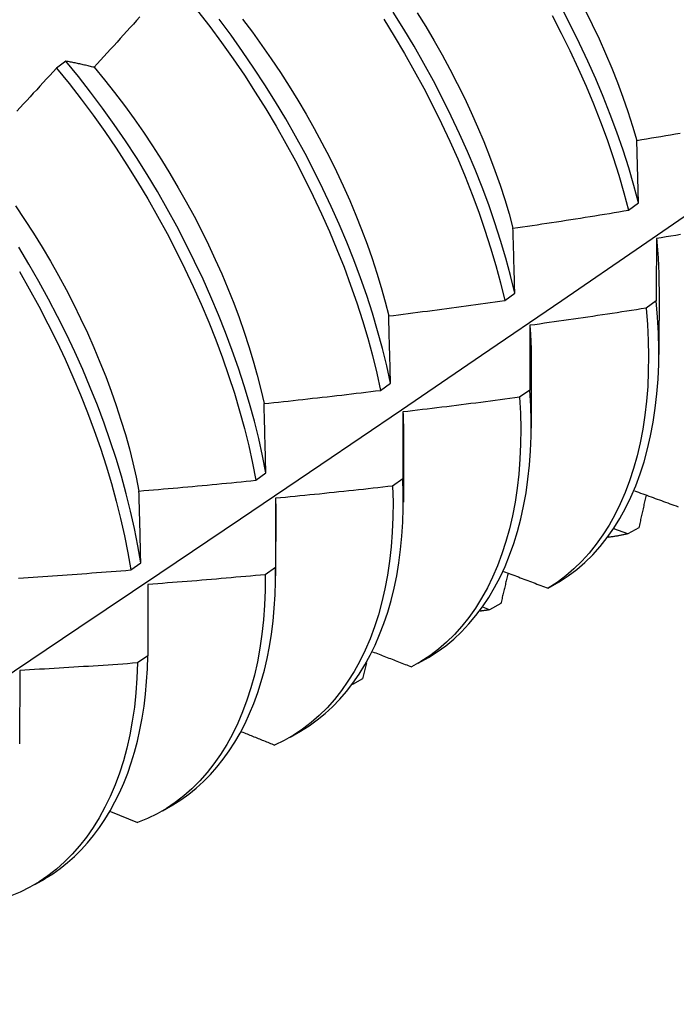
# Model space of a CAD drawing. Header units: inches. Extents: x 7.3 to 107, y 7.4 to 69.5.
# Tile 47 of 53: x 96.602 to 96.781, y 39.336 to 39.604. Entities that reach past the tile are written whole.
import ezdxf

# ---------------------------------------------------------------- set-up
doc = ezdxf.new("R2010")
doc.units = ezdxf.units.IN
doc.header["$LTSCALE"] = 6.835203
doc.header["$MEASUREMENT"] = 0
doc.layers.add('Visible Edges(ANSI)', color=7, linetype='Continuous', lineweight=25)

msp = doc.modelspace()

# ---------------------------------------------------------------- linework, layer by layer
at = {"layer": 'Visible Edges(ANSI)'}
for p, q in [((96.61486, 39.59262), (96.61231, 39.59069)), ((96.77082, 39.55401), (96.77036, 39.57102)), ((96.7681, 39.55203), (96.77082, 39.55401)), ((96.73438, 39.52747), (96.7371, 39.52946)), ((96.77639, 39.5312), (96.77636, 39.51271)), ((96.77562, 39.5273), (96.77284, 39.52534)), ((96.74159, 39.51111), (96.74156, 39.49262)), ((96.70053, 39.50296), (96.70327, 39.50494)), ((96.74118, 39.50304), (96.73839, 39.50108)), ((96.70679, 39.49102), (96.70676, 39.47253)), ((96.66658, 39.47848), (96.66932, 39.48046)), ((96.70662, 39.47884), (96.70383, 39.47689)), ((96.67196, 39.47356), (96.67195, 39.45471)), ((96.67199, 39.47093), (96.67197, 39.45244)), ((96.76785, 39.46388), (96.76412, 39.46529)), ((96.77088, 39.46555), (96.76785, 39.46388)), ((96.6325, 39.45405), (96.63526, 39.45602)), ((96.67195, 39.45471), (96.66914, 39.45276)), ((96.74618, 39.44908), (96.74919, 39.45082)), ((96.63719, 39.4501), (96.63715, 39.43065)), ((96.73026, 39.44322), (96.72844, 39.44393)), ((96.7333, 39.44488), (96.73026, 39.44322)), ((96.63715, 39.43065), (96.63434, 39.42871)), ((96.71075, 39.42862), (96.71357, 39.43024)), ((96.60231, 39.4267), (96.60224, 39.40667)), ((96.69675, 39.42871), (96.69565, 39.42436)), ((96.69565, 39.42436), (96.69294, 39.42289)), ((96.67596, 39.40853), (96.67877, 39.41015)), ((96.64116, 39.38844), (96.64397, 39.39006)), ((96.62701, 39.38828), (96.63436, 39.38523)), ((96.60636, 39.36834), (96.60917, 39.36997))]:
    msp.add_line(p, q, dxfattribs=at)
at = {"layer": 'Visible Edges(ANSI)', "flags": 128}
for points in [[(96.77082, 39.55401), (96.76954, 39.55879), (96.76813, 39.56359), (96.76658, 39.56841), (96.76491, 39.57325), (96.76312, 39.5781), (96.7612, 39.58295), (96.75917, 39.5878), (96.75701, 39.59264), (96.75475, 39.59747), (96.75238, 39.60227), (96.7499, 39.60705)], [(96.75629, 39.60653), (96.75822, 39.6026), (96.76007, 39.59866), (96.76183, 39.5947), (96.76349, 39.59074), (96.76507, 39.58678), (96.76654, 39.58283), (96.76791, 39.57888), (96.76919, 39.57494), (96.77036, 39.57102)], [(96.63501, 39.60471), (96.63412, 39.60372), (96.63323, 39.60273), (96.63235, 39.60174), (96.63146, 39.60076), (96.63056, 39.59977), (96.62967, 39.59879), (96.62878, 39.5978), (96.62789, 39.59682), (96.627, 39.59584), (96.6261, 39.59485), (96.62521, 39.59387), (96.62431, 39.59289), (96.62341, 39.59192), (96.62252, 39.59094)], [(96.65071, 39.60634), (96.65403, 39.60206), (96.65726, 39.5977), (96.66041, 39.59327), (96.66347, 39.58877), (96.66644, 39.5842), (96.66932, 39.57959), (96.67211, 39.57492), (96.67479, 39.57021), (96.67737, 39.56546), (96.67985, 39.56068), (96.68223, 39.55587), (96.68449, 39.55105), (96.68664, 39.5462), (96.68868, 39.54135), (96.6906, 39.5365), (96.6924, 39.53165), (96.69408, 39.52681), (96.69563, 39.52199), (96.69706, 39.51718), (96.69835, 39.51241), (96.69951, 39.50766), (96.70053, 39.50296)], [(96.70327, 39.50494), (96.70224, 39.50965), (96.70107, 39.51439), (96.69976, 39.51917), (96.69833, 39.52398), (96.69677, 39.5288), (96.69508, 39.53364), (96.69327, 39.53849), (96.69134, 39.54335), (96.6893, 39.5482), (96.68713, 39.55304), (96.68486, 39.55786), (96.68248, 39.56267), (96.67999, 39.56745), (96.6774, 39.57219), (96.67471, 39.5769), (96.67192, 39.58156), (96.66903, 39.58618), (96.66605, 39.59073), (96.66299, 39.59523), (96.65983, 39.59965), (96.65659, 39.60401)], [(96.66294, 39.60406), (96.66563, 39.60052), (96.66825, 39.59691), (96.6708, 39.59325), (96.67329, 39.58955), (96.6757, 39.58579), (96.67804, 39.582), (96.6803, 39.57817), (96.68248, 39.5743), (96.68459, 39.57041), (96.68661, 39.5665), (96.68854, 39.56257), (96.69039, 39.55863), (96.69215, 39.55467), (96.69381, 39.55071), (96.69539, 39.54675), (96.69687, 39.54279), (96.69825, 39.53885), (96.69953, 39.53491), (96.70071, 39.53099), (96.70179, 39.52709), (96.70276, 39.52322)], [(96.70141, 39.60402), (96.70428, 39.5994), (96.70706, 39.59473), (96.70974, 39.59001), (96.71232, 39.58526), (96.7148, 39.58048), (96.71717, 39.57567), (96.71943, 39.57085), (96.72158, 39.56601), (96.72361, 39.56116), (96.72552, 39.5563), (96.72732, 39.55146), (96.72899, 39.54662), (96.73053, 39.54179), (96.73195, 39.53699), (96.73323, 39.53222), (96.73438, 39.52747)], [(96.7371, 39.52946), (96.73595, 39.5342), (96.73465, 39.53898), (96.73323, 39.54378), (96.73168, 39.54861), (96.73, 39.55345), (96.72819, 39.5583), (96.72627, 39.56315), (96.72423, 39.568), (96.72207, 39.57284), (96.7198, 39.57766), (96.71743, 39.58247), (96.71494, 39.58725), (96.71235, 39.592), (96.70967, 39.59671), (96.70688, 39.60137), (96.704, 39.60599)], [(96.71054, 39.60581), (96.71288, 39.60201), (96.71514, 39.59818), (96.71732, 39.59432), (96.71943, 39.59043), (96.72145, 39.58652), (96.72338, 39.58259), (96.72523, 39.57864), (96.72699, 39.57469), (96.72865, 39.57073), (96.73023, 39.56677), (96.7317, 39.56281), (96.73308, 39.55886), (96.73436, 39.55493), (96.73554, 39.55101), (96.73661, 39.54711)], [(96.74728, 39.60507), (96.74975, 39.60028), (96.75211, 39.59548), (96.75437, 39.59065), (96.75651, 39.58581), (96.75854, 39.58096), (96.76045, 39.57611), (96.76223, 39.57126), (96.76389, 39.56642), (96.76543, 39.5616), (96.76683, 39.5568), (96.7681, 39.55203)], [(96.61231, 39.59069), (96.61141, 39.58971), (96.61051, 39.58874), (96.60961, 39.58776), (96.60871, 39.58679), (96.6078, 39.58582), (96.6069, 39.58485), (96.60599, 39.58388), (96.60509, 39.58291), (96.60418, 39.58194), (96.60327, 39.58097), (96.60236, 39.58), (96.60146, 39.57903)], [(96.61231, 39.59069), (96.61572, 39.5865), (96.61904, 39.58223), (96.62229, 39.57787), (96.62544, 39.57345), (96.62851, 39.56895), (96.63148, 39.56439), (96.63437, 39.55978), (96.63715, 39.55511), (96.63984, 39.5504), (96.64243, 39.54566), (96.64491, 39.54088), (96.64729, 39.53607), (96.64955, 39.53124), (96.65171, 39.5264), (96.65375, 39.52155), (96.65568, 39.5167), (96.65748, 39.51185), (96.65917, 39.50701), (96.66073, 39.50218), (96.66216, 39.49738), (96.66347, 39.4926), (96.66464, 39.48785), (96.66568, 39.48315), (96.66658, 39.47848)], [(96.62252, 39.59094), (96.62219, 39.59102), (96.62186, 39.5911), (96.62154, 39.59118), (96.62121, 39.59125), (96.62089, 39.59133), (96.62056, 39.59141), (96.62024, 39.59148), (96.61992, 39.59156), (96.6196, 39.59163), (96.61927, 39.5917), (96.61895, 39.59178), (96.61864, 39.59185), (96.61832, 39.59192), (96.618, 39.59198), (96.61768, 39.59205), (96.61737, 39.59212), (96.61705, 39.59219), (96.61674, 39.59225), (96.61642, 39.59232), (96.61611, 39.59238), (96.6158, 39.59244), (96.61548, 39.5925), (96.61517, 39.59256), (96.61486, 39.59262)], [(96.66932, 39.48046), (96.66841, 39.48512), (96.66737, 39.48984), (96.66618, 39.49458), (96.66487, 39.49936), (96.66343, 39.50417), (96.66186, 39.509), (96.66016, 39.51384), (96.65835, 39.51869), (96.65641, 39.52354), (96.65436, 39.52839), (96.6522, 39.53324), (96.64992, 39.53806), (96.64754, 39.54287), (96.64505, 39.54764), (96.64245, 39.55239), (96.63976, 39.55709), (96.63696, 39.56175), (96.63407, 39.56636), (96.63109, 39.57092), (96.62801, 39.57541), (96.62485, 39.57983), (96.6216, 39.58418), (96.61827, 39.58844), (96.61486, 39.59262)], [(96.62252, 39.59094), (96.62534, 39.58752), (96.62809, 39.58404), (96.63079, 39.5805), (96.63341, 39.5769), (96.63597, 39.57324), (96.63845, 39.56953), (96.64087, 39.56578), (96.6432, 39.56198), (96.64546, 39.55815), (96.64765, 39.55429), (96.64975, 39.5504), (96.65177, 39.54649), (96.6537, 39.54256), (96.65555, 39.53861), (96.65731, 39.53466), (96.65897, 39.5307), (96.66055, 39.52674), (96.66203, 39.52278), (96.66341, 39.51883), (96.6647, 39.51489), (96.66588, 39.51097), (96.66696, 39.50707), (96.66794, 39.5032), (96.66881, 39.49936)], [(96.77036, 39.57102), (96.77167, 39.57124), (96.77298, 39.57147), (96.77429, 39.57169), (96.77559, 39.57191), (96.7769, 39.57214), (96.77821, 39.57236), (96.77952, 39.57259), (96.78083, 39.57282), (96.78213, 39.57305)], [(96.46314, 39.33576), (96.48544, 39.35032), (96.5077, 39.36492), (96.52992, 39.37955), (96.55209, 39.39421), (96.57423, 39.4089), (96.59633, 39.42362), (96.61838, 39.43837), (96.6404, 39.45315), (96.66238, 39.46795), (96.68431, 39.48278), (96.70621, 39.49763), (96.72806, 39.51251), (96.74988, 39.5274), (96.77165, 39.54232), (96.79339, 39.55726)], [(96.60113, 39.55322), (96.60362, 39.54951), (96.60603, 39.54576), (96.60837, 39.54197), (96.61063, 39.53814), (96.61281, 39.53428), (96.61491, 39.53039), (96.61693, 39.52648), (96.61886, 39.52255), (96.62071, 39.5186), (96.62247, 39.51464), (96.62414, 39.51068), (96.62571, 39.50672), (96.62719, 39.50276), (96.62858, 39.49881), (96.62986, 39.49488), (96.63105, 39.49096), (96.63214, 39.48706), (96.63312, 39.48319), (96.634, 39.47934), (96.63476, 39.47554)], [(96.73661, 39.54711), (96.73792, 39.5473), (96.73924, 39.5475), (96.74055, 39.54769), (96.74187, 39.54789), (96.74318, 39.54808), (96.74449, 39.54828), (96.74581, 39.54848), (96.74712, 39.54868), (96.74843, 39.54888), (96.74975, 39.54908), (96.75106, 39.54929), (96.75237, 39.54949), (96.75368, 39.5497), (96.75499, 39.5499), (96.75631, 39.55011), (96.75762, 39.55032), (96.75893, 39.55053), (96.76024, 39.55074), (96.76155, 39.55095), (96.76286, 39.55116), (96.76417, 39.55138), (96.76548, 39.55159), (96.76679, 39.55181), (96.7681, 39.55203)], [(96.7371, 39.52946), (96.73708, 39.5302), (96.73706, 39.53095), (96.73704, 39.5317), (96.73702, 39.53244), (96.737, 39.53318), (96.73698, 39.53392), (96.73696, 39.53467), (96.73694, 39.53541), (96.73692, 39.53614), (96.7369, 39.53688), (96.73688, 39.53762), (96.73686, 39.53836), (96.73684, 39.53909), (96.73682, 39.53983), (96.7368, 39.54056), (96.73678, 39.54129), (96.73676, 39.54202), (96.73673, 39.54275), (96.73671, 39.54348), (96.73669, 39.54421), (96.73667, 39.54494), (96.73665, 39.54566), (96.73663, 39.54639), (96.73661, 39.54711)], [(96.78225, 39.54537), (96.78093, 39.54515), (96.77962, 39.54494), (96.77831, 39.54473), (96.77699, 39.54452), (96.77568, 39.5443)], [(96.77568, 39.5443), (96.77567, 39.54361), (96.77567, 39.54291), (96.77567, 39.54221), (96.77566, 39.54151), (96.77566, 39.54081), (96.77566, 39.54011), (96.77565, 39.53941), (96.77565, 39.5387), (96.77565, 39.538), (96.77565, 39.53729), (96.77564, 39.53659), (96.77564, 39.53588), (96.77564, 39.53517), (96.77564, 39.53446), (96.77563, 39.53375), (96.77563, 39.53304), (96.77563, 39.53232), (96.77563, 39.53161), (96.77563, 39.53089), (96.77562, 39.53018), (96.77562, 39.52946), (96.77562, 39.52874), (96.77562, 39.52802), (96.77562, 39.5273)], [(96.77568, 39.5443), (96.77574, 39.54374), (96.77579, 39.54318), (96.77585, 39.54262), (96.7759, 39.54207), (96.77594, 39.54151), (96.77599, 39.54095), (96.77603, 39.5404), (96.77607, 39.53985), (96.77611, 39.5393), (96.77614, 39.53875), (96.77618, 39.5382), (96.77621, 39.53765), (96.77623, 39.53711), (96.77626, 39.53657), (96.77628, 39.53603), (96.7763, 39.53549), (96.77631, 39.53495), (96.77633, 39.53441), (96.77634, 39.53388), (96.77635, 39.53334), (96.77636, 39.53281), (96.77636, 39.53228), (96.77636, 39.53175), (96.77636, 39.53122)], [(96.63526, 39.45602), (96.63447, 39.46064), (96.63355, 39.46531), (96.63249, 39.47002), (96.6313, 39.47478), (96.62997, 39.47956), (96.62852, 39.48437), (96.62695, 39.4892), (96.62525, 39.49404), (96.62343, 39.49889), (96.62149, 39.50374), (96.61943, 39.5086), (96.61726, 39.51344), (96.61498, 39.51826), (96.6126, 39.52306), (96.6101, 39.52784), (96.6075, 39.53258), (96.6048, 39.53729), (96.60201, 39.54194)], [(96.6022, 39.53531), (96.60489, 39.5306), (96.60748, 39.52585), (96.60997, 39.52108), (96.61235, 39.51627), (96.61462, 39.51145), (96.61678, 39.5066), (96.61883, 39.50175), (96.62076, 39.4969), (96.62257, 39.49205), (96.62426, 39.48721), (96.62583, 39.48238), (96.62727, 39.47757), (96.62858, 39.47279), (96.62976, 39.46804), (96.63081, 39.46333), (96.63172, 39.45867), (96.6325, 39.45405)], [(96.70276, 39.52322), (96.70408, 39.52339), (96.7054, 39.52355), (96.70672, 39.52372), (96.70804, 39.52389), (96.70936, 39.52406), (96.71067, 39.52423), (96.71199, 39.5244), (96.71331, 39.52457), (96.71463, 39.52475), (96.71595, 39.52492), (96.71726, 39.5251), (96.71858, 39.52527), (96.7199, 39.52545), (96.72122, 39.52563), (96.72253, 39.52581), (96.72385, 39.52599), (96.72517, 39.52617), (96.72648, 39.52635), (96.7278, 39.52654), (96.72911, 39.52672), (96.73043, 39.52691), (96.73174, 39.5271), (96.73306, 39.52729), (96.73438, 39.52747)], [(96.74919, 39.45082), (96.75163, 39.45242), (96.75397, 39.45418), (96.7562, 39.45611), (96.75833, 39.4582), (96.76034, 39.46045), (96.76224, 39.46285), (96.76403, 39.46539), (96.76571, 39.46808), (96.76727, 39.47091), (96.76871, 39.47388), (96.77003, 39.47697), (96.77123, 39.4802), (96.77231, 39.48354), (96.77326, 39.48701), (96.77409, 39.49059), (96.77479, 39.49428), (96.77537, 39.49807), (96.77581, 39.50197), (96.77611, 39.50597), (96.77629, 39.51007), (96.77633, 39.51425), (96.77623, 39.51852), (96.77599, 39.52287), (96.77562, 39.5273)], [(96.70327, 39.50494), (96.70325, 39.50571), (96.70323, 39.50648), (96.70321, 39.50725), (96.70319, 39.50802), (96.70317, 39.50879), (96.70315, 39.50956), (96.70313, 39.51033), (96.70311, 39.5111), (96.70308, 39.51186), (96.70306, 39.51263), (96.70304, 39.51339), (96.70302, 39.51415), (96.703, 39.51491), (96.70298, 39.51567), (96.70296, 39.51643), (96.70293, 39.51719), (96.70291, 39.51795), (96.70289, 39.5187), (96.70287, 39.51946), (96.70285, 39.52021), (96.70283, 39.52097), (96.7028, 39.52172), (96.70278, 39.52247), (96.70276, 39.52322)], [(96.77284, 39.52534), (96.77152, 39.52513), (96.77021, 39.52493), (96.76889, 39.52472), (96.76758, 39.52452), (96.76626, 39.52432), (96.76494, 39.52411), (96.76363, 39.52391), (96.76231, 39.52371), (96.76099, 39.52351), (96.75967, 39.52332), (96.75836, 39.52312), (96.75704, 39.52292), (96.75572, 39.52273), (96.7544, 39.52254), (96.75308, 39.52235), (96.75176, 39.52215), (96.75045, 39.52196), (96.74913, 39.52178), (96.74781, 39.52159), (96.74649, 39.5214), (96.74517, 39.52122), (96.74385, 39.52103), (96.74253, 39.52085), (96.74121, 39.52067)], [(96.77284, 39.52534), (96.77321, 39.52092), (96.77343, 39.51657), (96.77352, 39.51231), (96.77347, 39.50813), (96.77329, 39.50404), (96.77297, 39.50005), (96.77252, 39.49616), (96.77193, 39.49237), (96.77122, 39.48869), (96.77039, 39.48511), (96.76942, 39.48166), (96.76833, 39.47832), (96.76712, 39.47511), (96.76579, 39.47202), (96.76434, 39.46907), (96.76277, 39.46625), (96.76109, 39.46357), (96.75929, 39.46104), (96.75738, 39.45865), (96.75536, 39.45642), (96.75322, 39.45434), (96.75098, 39.45242), (96.74864, 39.45067), (96.74618, 39.44908)], [(96.74121, 39.52067), (96.74121, 39.51994), (96.7412, 39.51922), (96.7412, 39.5185), (96.7412, 39.51777), (96.7412, 39.51704), (96.7412, 39.51631), (96.7412, 39.51559), (96.74119, 39.51486), (96.74119, 39.51412), (96.74119, 39.51339), (96.74119, 39.51266), (96.74119, 39.51193), (96.74119, 39.51119), (96.74119, 39.51045), (96.74119, 39.50972), (96.74118, 39.50898), (96.74118, 39.50824), (96.74118, 39.5075), (96.74118, 39.50676), (96.74118, 39.50602), (96.74118, 39.50528), (96.74118, 39.50453), (96.74118, 39.50379), (96.74118, 39.50304)], [(96.74121, 39.52067), (96.74124, 39.52026), (96.74127, 39.51985), (96.7413, 39.51945), (96.74133, 39.51904), (96.74135, 39.51864), (96.74138, 39.51824), (96.7414, 39.51783), (96.74142, 39.51743), (96.74144, 39.51703), (96.74146, 39.51663), (96.74148, 39.51623), (96.74149, 39.51583), (96.74151, 39.51544), (96.74152, 39.51504), (96.74153, 39.51464), (96.74154, 39.51425), (96.74155, 39.51386), (96.74156, 39.51346), (96.74156, 39.51307), (96.74157, 39.51268), (96.74157, 39.51229), (96.74157, 39.5119), (96.74157, 39.51151), (96.74157, 39.51112)], [(96.66881, 39.49936), (96.67014, 39.4995), (96.67146, 39.49964), (96.67278, 39.49978), (96.67411, 39.49992), (96.67543, 39.50006), (96.67675, 39.50021), (96.67807, 39.50035), (96.6794, 39.50049), (96.68072, 39.50064), (96.68204, 39.50079), (96.68336, 39.50094), (96.68468, 39.50109), (96.68601, 39.50124), (96.68733, 39.50139), (96.68865, 39.50154), (96.68997, 39.50169), (96.69129, 39.50185), (96.69261, 39.502), (96.69393, 39.50216), (96.69525, 39.50232), (96.69657, 39.50248), (96.69789, 39.50264), (96.69921, 39.5028), (96.70053, 39.50296)], [(96.71356, 39.43024), (96.71598, 39.43175), (96.71829, 39.43342), (96.7205, 39.43524), (96.72261, 39.43721), (96.72462, 39.43934), (96.72653, 39.4416), (96.72833, 39.44401), (96.73002, 39.44656), (96.73161, 39.44924), (96.73308, 39.45205), (96.73444, 39.45499), (96.73569, 39.45805), (96.73682, 39.46123), (96.73783, 39.46453), (96.73873, 39.46793), (96.7395, 39.47145), (96.74016, 39.47507), (96.74069, 39.47879), (96.74109, 39.48261), (96.74137, 39.48652), (96.74152, 39.49053), (96.74154, 39.49462), (96.74143, 39.49879), (96.74118, 39.50304)], [(96.66932, 39.48046), (96.6693, 39.48126), (96.66928, 39.48206), (96.66926, 39.48285), (96.66924, 39.48365), (96.66922, 39.48444), (96.6692, 39.48524), (96.66918, 39.48603), (96.66916, 39.48682), (96.66914, 39.48761), (96.66912, 39.4884), (96.6691, 39.48919), (96.66907, 39.48998), (96.66905, 39.49077), (96.66903, 39.49155), (96.66901, 39.49234), (96.66899, 39.49312), (96.66897, 39.49391), (96.66894, 39.49469), (96.66892, 39.49547), (96.6689, 39.49625), (96.66888, 39.49703), (96.66886, 39.49781), (96.66883, 39.49859), (96.66881, 39.49936)], [(96.73839, 39.50108), (96.73707, 39.5009), (96.73575, 39.50073), (96.73443, 39.50055), (96.73311, 39.50037), (96.73179, 39.5002), (96.73046, 39.50002), (96.72914, 39.49985), (96.72782, 39.49968), (96.7265, 39.49951), (96.72517, 39.49934), (96.72385, 39.49917), (96.72253, 39.499), (96.7212, 39.49884), (96.71988, 39.49867), (96.71856, 39.49851), (96.71723, 39.49835), (96.71591, 39.49818), (96.71458, 39.49802), (96.71326, 39.49786), (96.71194, 39.49771), (96.71061, 39.49755), (96.70929, 39.49739), (96.70796, 39.49724), (96.70664, 39.49708)], [(96.73839, 39.50108), (96.73863, 39.49673), (96.73873, 39.49245), (96.73869, 39.48827), (96.73852, 39.48418), (96.73821, 39.48018), (96.73776, 39.47628), (96.73719, 39.47249), (96.73648, 39.4688), (96.73565, 39.46523), (96.73469, 39.46177), (96.73361, 39.45843), (96.7324, 39.45521), (96.73107, 39.45212), (96.72963, 39.44916), (96.72806, 39.44634), (96.72638, 39.44365), (96.72459, 39.44111), (96.72268, 39.43872), (96.72067, 39.43647), (96.71854, 39.43438), (96.71631, 39.43245), (96.71397, 39.43068), (96.71153, 39.42908), (96.70899, 39.42765)], [(96.70664, 39.49708), (96.70664, 39.49634), (96.70663, 39.49559), (96.70663, 39.49483), (96.70663, 39.49408), (96.70663, 39.49333), (96.70663, 39.49258), (96.70663, 39.49182), (96.70663, 39.49107), (96.70663, 39.49031), (96.70663, 39.48955), (96.70663, 39.48879), (96.70663, 39.48803), (96.70663, 39.48727), (96.70663, 39.48651), (96.70663, 39.48575), (96.70663, 39.48499), (96.70663, 39.48422), (96.70662, 39.48346), (96.70662, 39.48269), (96.70662, 39.48192), (96.70662, 39.48115), (96.70662, 39.48038), (96.70662, 39.47961), (96.70662, 39.47884)], [(96.70664, 39.49708), (96.70665, 39.49683), (96.70666, 39.49657), (96.70667, 39.49632), (96.70668, 39.49606), (96.70669, 39.4958), (96.7067, 39.49555), (96.70671, 39.49529), (96.70672, 39.49504), (96.70673, 39.49479), (96.70674, 39.49453), (96.70674, 39.49428), (96.70675, 39.49403), (96.70676, 39.49378), (96.70676, 39.49352), (96.70677, 39.49327), (96.70677, 39.49302), (96.70677, 39.49277), (96.70678, 39.49252), (96.70678, 39.49227), (96.70678, 39.49202), (96.70678, 39.49177), (96.70678, 39.49152), (96.70678, 39.49127), (96.70678, 39.49102)], [(96.63476, 39.47554), (96.63609, 39.47565), (96.63742, 39.47576), (96.63875, 39.47587), (96.64007, 39.47599), (96.6414, 39.4761), (96.64272, 39.47622), (96.64405, 39.47634), (96.64538, 39.47645), (96.6467, 39.47657), (96.64803, 39.47669), (96.64935, 39.47681), (96.65068, 39.47694), (96.65201, 39.47706), (96.65333, 39.47718), (96.65466, 39.47731), (96.65598, 39.47744), (96.65731, 39.47756), (96.65863, 39.47769), (96.65995, 39.47782), (96.66128, 39.47795), (96.6626, 39.47808), (96.66393, 39.47821), (96.66525, 39.47835), (96.66658, 39.47848)], [(96.67876, 39.41016), (96.68107, 39.41161), (96.68329, 39.4132), (96.68543, 39.41494), (96.68747, 39.41681), (96.68942, 39.41883), (96.69127, 39.42097), (96.69302, 39.42325), (96.69468, 39.42565), (96.69624, 39.42818), (96.6977, 39.43082), (96.69905, 39.43359), (96.7003, 39.43647), (96.70145, 39.43946), (96.70249, 39.44256), (96.70342, 39.44577), (96.70423, 39.44907), (96.70494, 39.45248), (96.70553, 39.45598), (96.70601, 39.45958), (96.70637, 39.46326), (96.70662, 39.46704), (96.70674, 39.47089), (96.70674, 39.47483), (96.70662, 39.47884)], [(96.63526, 39.45602), (96.63524, 39.45685), (96.63522, 39.45767), (96.6352, 39.45849), (96.63518, 39.45931), (96.63516, 39.46013), (96.63514, 39.46095), (96.63512, 39.46177), (96.6351, 39.46259), (96.63508, 39.46341), (96.63506, 39.46422), (96.63504, 39.46504), (96.63502, 39.46585), (96.635, 39.46666), (96.63498, 39.46747), (96.63496, 39.46828), (96.63494, 39.46909), (96.63492, 39.4699), (96.63489, 39.47071), (96.63487, 39.47152), (96.63485, 39.47232), (96.63483, 39.47313), (96.63481, 39.47393), (96.63479, 39.47473), (96.63476, 39.47554)], [(96.70383, 39.47689), (96.70394, 39.47261), (96.70391, 39.46841), (96.70375, 39.46431), (96.70345, 39.46031), (96.70301, 39.45641), (96.70244, 39.45261), (96.70174, 39.44892), (96.70092, 39.44534), (96.69996, 39.44187), (96.69888, 39.43853), (96.69768, 39.43531), (96.69636, 39.43221), (96.69491, 39.42925), (96.69335, 39.42642), (96.69168, 39.42373), (96.68989, 39.42118), (96.68799, 39.41878), (96.68598, 39.41653), (96.68386, 39.41443), (96.68163, 39.41249), (96.6793, 39.41071), (96.67687, 39.40909), (96.67434, 39.40764), (96.67171, 39.40637)], [(96.70383, 39.47689), (96.7025, 39.47674), (96.70118, 39.47659), (96.69985, 39.47644), (96.69852, 39.47629), (96.6972, 39.47614), (96.69587, 39.476), (96.69454, 39.47585), (96.69322, 39.47571), (96.69189, 39.47557), (96.69056, 39.47543), (96.68923, 39.47529), (96.68791, 39.47515), (96.68658, 39.47501), (96.68525, 39.47487), (96.68392, 39.47473), (96.68259, 39.4746), (96.68127, 39.47447), (96.67994, 39.47433), (96.67861, 39.4742), (96.67728, 39.47407), (96.67595, 39.47394), (96.67462, 39.47381), (96.67329, 39.47369), (96.67196, 39.47356)], [(96.76966, 39.47562), (96.77023, 39.47541), (96.77079, 39.47521), (96.77136, 39.475), (96.77193, 39.47479), (96.77249, 39.47458), (96.77306, 39.47438), (96.77363, 39.47417), (96.7742, 39.47396), (96.77476, 39.47375), (96.77533, 39.47355), (96.7759, 39.47334), (96.77647, 39.47313), (96.77704, 39.47293), (96.7776, 39.47272), (96.77817, 39.47251), (96.77874, 39.47231), (96.77931, 39.4721), (96.77988, 39.47189), (96.78045, 39.47169), (96.78102, 39.47148), (96.78159, 39.47127)], [(96.67196, 39.47356), (96.67197, 39.47345), (96.67197, 39.47334), (96.67197, 39.47323), (96.67197, 39.47312), (96.67197, 39.47301), (96.67198, 39.4729), (96.67198, 39.47279), (96.67198, 39.47268), (96.67198, 39.47257), (96.67198, 39.47246), (96.67198, 39.47235), (96.67198, 39.47224), (96.67198, 39.47213), (96.67199, 39.47202), (96.67199, 39.47191), (96.67199, 39.4718), (96.67199, 39.47169), (96.67199, 39.47158), (96.67199, 39.47147), (96.67199, 39.47136), (96.67199, 39.47125), (96.67199, 39.47115), (96.67199, 39.47104), (96.67199, 39.47093)], [(96.77286, 39.47445), (96.77278, 39.47408), (96.77269, 39.47371), (96.77261, 39.47334), (96.77253, 39.47297), (96.77245, 39.4726), (96.77237, 39.47223), (96.77229, 39.47186), (96.7722, 39.47149), (96.77212, 39.47111), (96.77204, 39.47074), (96.77196, 39.47037), (96.77187, 39.47), (96.77179, 39.46963), (96.77171, 39.46926), (96.77163, 39.46889), (96.77154, 39.46852), (96.77146, 39.46815), (96.77138, 39.46778), (96.7713, 39.46741), (96.77121, 39.46704), (96.77113, 39.46667), (96.77105, 39.46629), (96.77096, 39.46592), (96.77088, 39.46555)], [(96.76785, 39.46388), (96.76763, 39.46383), (96.76741, 39.46378), (96.76718, 39.46373), (96.76696, 39.46368), (96.76674, 39.46363), (96.76652, 39.46358), (96.76629, 39.46354), (96.76607, 39.46349), (96.76584, 39.46345), (96.76562, 39.46341), (96.76539, 39.46337), (96.76517, 39.46333), (96.76494, 39.46329), (96.76471, 39.46325), (96.76449, 39.46321), (96.76426, 39.46318), (96.76403, 39.46314), (96.7638, 39.46311), (96.76357, 39.46308), (96.76334, 39.46305), (96.76311, 39.46301), (96.76288, 39.46298), (96.76265, 39.46296), (96.76242, 39.46293)], [(96.60195, 39.45183), (96.60328, 39.45192), (96.60461, 39.45201), (96.60593, 39.45209), (96.60726, 39.45218), (96.60859, 39.45227), (96.60992, 39.45236), (96.61125, 39.45245), (96.61258, 39.45255), (96.61391, 39.45264), (96.61524, 39.45273), (96.61657, 39.45283), (96.61789, 39.45292), (96.61922, 39.45302), (96.62055, 39.45312), (96.62188, 39.45322), (96.62321, 39.45332), (96.62453, 39.45342), (96.62586, 39.45352), (96.62719, 39.45363), (96.62852, 39.45373), (96.62985, 39.45384), (96.63117, 39.45394), (96.6325, 39.45405)], [(96.64395, 39.39008), (96.64617, 39.39147), (96.6483, 39.39299), (96.65035, 39.39464), (96.65232, 39.39642), (96.6542, 39.39832), (96.656, 39.40035), (96.65771, 39.40249), (96.65933, 39.40475), (96.66086, 39.40713), (96.6623, 39.40962), (96.66364, 39.41221), (96.66489, 39.41492), (96.66605, 39.41772), (96.6671, 39.42063), (96.66806, 39.42364), (96.66891, 39.42674), (96.66967, 39.42994), (96.67031, 39.43323), (96.67086, 39.4366), (96.6713, 39.44006), (96.67162, 39.44361), (96.67184, 39.44723), (96.67195, 39.45093), (96.67195, 39.45471)], [(96.73404, 39.45366), (96.73454, 39.45347), (96.73505, 39.45328), (96.73555, 39.45309), (96.73606, 39.4529), (96.73656, 39.4527), (96.73707, 39.45251), (96.73757, 39.45232), (96.73808, 39.45213), (96.73858, 39.45194), (96.73909, 39.45175), (96.7396, 39.45156), (96.7401, 39.45137), (96.74061, 39.45118), (96.74112, 39.45099), (96.74162, 39.45079), (96.74213, 39.4506), (96.74263, 39.45041), (96.74314, 39.45022), (96.74365, 39.45003), (96.74416, 39.44984), (96.74466, 39.44965), (96.74517, 39.44946), (96.74568, 39.44927), (96.74618, 39.44908)], [(96.66914, 39.45276), (96.66913, 39.44856), (96.66898, 39.44445), (96.66869, 39.44044), (96.66826, 39.43653), (96.6677, 39.43272), (96.66701, 39.42903), (96.66618, 39.42544), (96.66524, 39.42197), (96.66416, 39.41863), (96.66296, 39.4154), (96.66164, 39.4123), (96.6602, 39.40934), (96.65865, 39.4065), (96.65697, 39.40381), (96.65519, 39.40125), (96.65329, 39.39885), (96.65129, 39.39659), (96.64917, 39.39448), (96.64695, 39.39253), (96.64463, 39.39073), (96.64221, 39.38911), (96.63969, 39.38764), (96.63707, 39.38635), (96.63436, 39.38523)], [(96.66914, 39.45276), (96.66781, 39.45264), (96.66648, 39.45252), (96.66515, 39.4524), (96.66382, 39.45228), (96.66249, 39.45216), (96.66116, 39.45204), (96.65983, 39.45192), (96.6585, 39.45181), (96.65717, 39.45169), (96.65584, 39.45158), (96.65451, 39.45147), (96.65317, 39.45135), (96.65184, 39.45124), (96.65051, 39.45113), (96.64918, 39.45103), (96.64785, 39.45092), (96.64651, 39.45081), (96.64518, 39.45071), (96.64385, 39.4506), (96.64252, 39.4505), (96.64119, 39.4504), (96.63985, 39.4503), (96.63852, 39.4502), (96.63719, 39.4501)], [(96.73526, 39.4532), (96.73518, 39.45285), (96.7351, 39.4525), (96.73502, 39.45216), (96.73494, 39.45181), (96.73486, 39.45146), (96.73478, 39.45112), (96.7347, 39.45077), (96.73461, 39.45042), (96.73453, 39.45008), (96.73445, 39.44973), (96.73437, 39.44939), (96.73429, 39.44904), (96.73421, 39.44869), (96.73412, 39.44835), (96.73404, 39.448), (96.73396, 39.44765), (96.73388, 39.44731), (96.7338, 39.44696), (96.73371, 39.44661), (96.73363, 39.44627), (96.73355, 39.44592), (96.73347, 39.44557), (96.73338, 39.44523), (96.7333, 39.44488)], [(96.73026, 39.44322), (96.73015, 39.4432), (96.73004, 39.44318), (96.72994, 39.44316), (96.72983, 39.44314), (96.72972, 39.44312), (96.72961, 39.44311), (96.7295, 39.44309), (96.72939, 39.44307), (96.72928, 39.44305), (96.72917, 39.44304), (96.72906, 39.44302), (96.72895, 39.443), (96.72884, 39.44299), (96.72873, 39.44297), (96.72862, 39.44296), (96.72851, 39.44294), (96.7284, 39.44293), (96.72829, 39.44291), (96.72818, 39.4429), (96.72807, 39.44288), (96.72796, 39.44287), (96.72785, 39.44285), (96.72774, 39.44284), (96.72763, 39.44283)], [(96.60914, 39.37), (96.61126, 39.37133), (96.6133, 39.37278), (96.61527, 39.37434), (96.61717, 39.37602), (96.61899, 39.37782), (96.62073, 39.37973), (96.62239, 39.38174), (96.62397, 39.38387), (96.62547, 39.3861), (96.62688, 39.38843), (96.62821, 39.39086), (96.62946, 39.39339), (96.63061, 39.39602), (96.63168, 39.39874), (96.63266, 39.40155), (96.63354, 39.40446), (96.63433, 39.40745), (96.63503, 39.41052), (96.63563, 39.41368), (96.63614, 39.41692), (96.63654, 39.42024), (96.63685, 39.42364), (96.63705, 39.42711), (96.63715, 39.43065)], [(96.69838, 39.43179), (96.69883, 39.43161), (96.69927, 39.43144), (96.69971, 39.43127), (96.70015, 39.43109), (96.70059, 39.43092), (96.70103, 39.43075), (96.70147, 39.43058), (96.70191, 39.4304), (96.70236, 39.43023), (96.7028, 39.43006), (96.70324, 39.42989), (96.70368, 39.42971), (96.70412, 39.42954), (96.70456, 39.42937), (96.70501, 39.4292), (96.70545, 39.42903), (96.70589, 39.42885), (96.70633, 39.42868), (96.70678, 39.42851), (96.70722, 39.42834), (96.70766, 39.42817), (96.7081, 39.42799), (96.70855, 39.42782), (96.70899, 39.42765)], [(96.63434, 39.42871), (96.6342, 39.42459), (96.63392, 39.42057), (96.6335, 39.41665), (96.63295, 39.41284), (96.63227, 39.40914), (96.63145, 39.40555), (96.63051, 39.40207), (96.62944, 39.39872), (96.62825, 39.39549), (96.62693, 39.39239), (96.6255, 39.38942), (96.62394, 39.38658), (96.62227, 39.38388), (96.62049, 39.38132), (96.6186, 39.37891), (96.6166, 39.37664), (96.61449, 39.37453), (96.61228, 39.37257), (96.60996, 39.37076), (96.60754, 39.36912), (96.60503, 39.36765), (96.60242, 39.36634), (96.59972, 39.36521)], [(96.63434, 39.42871), (96.633, 39.42862), (96.63167, 39.42852), (96.63034, 39.42843), (96.629, 39.42834), (96.62767, 39.42824), (96.62634, 39.42815), (96.625, 39.42806), (96.62367, 39.42797), (96.62233, 39.42789), (96.621, 39.4278), (96.61967, 39.42772), (96.61833, 39.42763), (96.617, 39.42755), (96.61566, 39.42747), (96.61433, 39.42739), (96.61299, 39.42731), (96.61166, 39.42723), (96.61032, 39.42715), (96.60899, 39.42707), (96.60765, 39.427), (96.60632, 39.42692), (96.60498, 39.42685), (96.60365, 39.42678), (96.60231, 39.4267)], [(96.66271, 39.40999), (96.66308, 39.40984), (96.66346, 39.40969), (96.66383, 39.40954), (96.66421, 39.40939), (96.66458, 39.40923), (96.66495, 39.40908), (96.66533, 39.40893), (96.6657, 39.40878), (96.66608, 39.40863), (96.66645, 39.40848), (96.66683, 39.40833), (96.6672, 39.40818), (96.66758, 39.40803), (96.66795, 39.40788), (96.66833, 39.40772), (96.66871, 39.40757), (96.66908, 39.40742), (96.66946, 39.40727), (96.66983, 39.40712), (96.67021, 39.40697), (96.67058, 39.40682), (96.67096, 39.40667), (96.67134, 39.40652), (96.67171, 39.40637)]]:
    msp.add_lwpolyline(points, dxfattribs=at)

doc.saveas('drawing.dxf')
